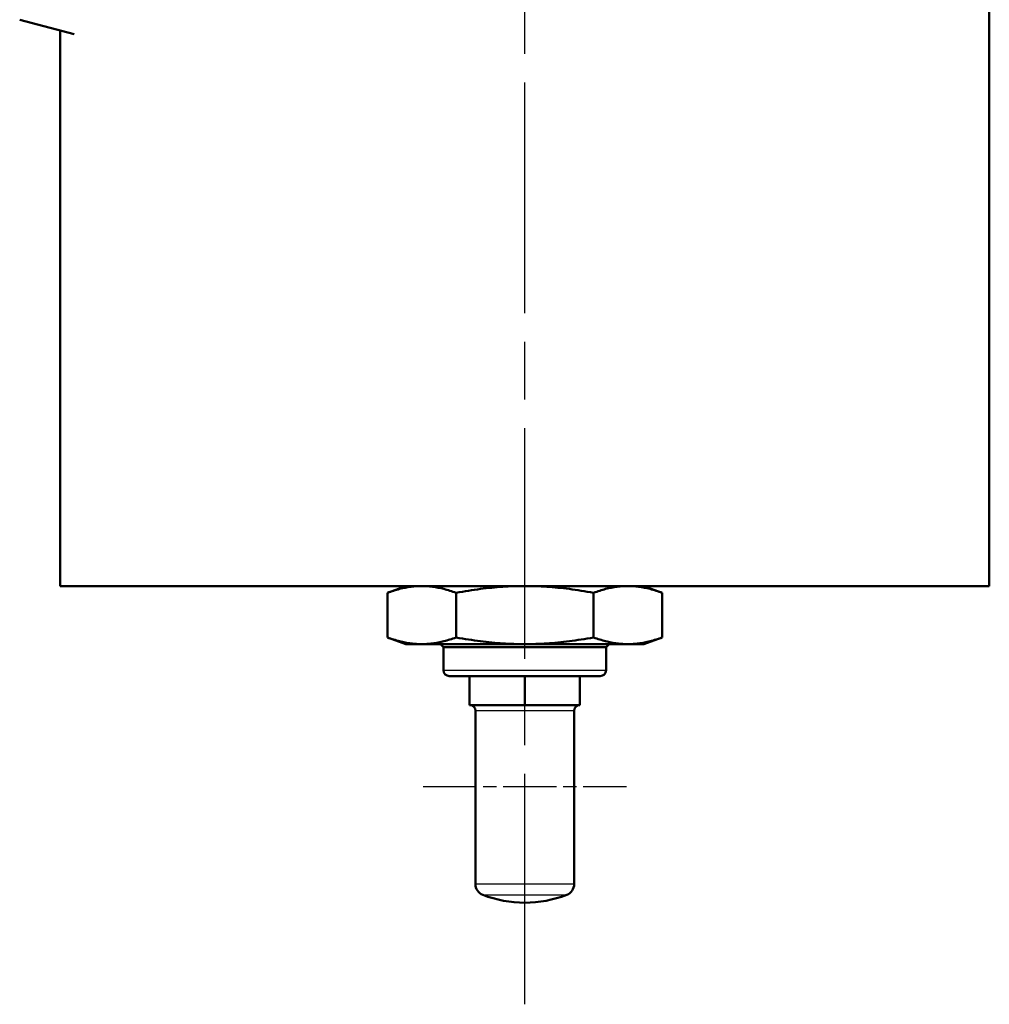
# Model space of a CAD drawing. Header units: millimetres. Extents: x 257 to 2036, y 206 to 1822.
# Tile 22 of 66: x 982 to 1149, y 833 to 1002. Entities that reach past the tile are written whole.
import ezdxf

# ---------------------------------------------------------------- set-up
doc = ezdxf.new("R2010")
doc.units = ezdxf.units.MM
doc.header["$LTSCALE"] = 7
doc.linetypes.add('CHAIN', pattern=[0.3543, 0.2362, -0.0295, 0.0591, -0.0295])
for name, color, linetype, lineweight in [('Mittellinie(DIN)', 4, 'CHAIN', 25), ('Mittelpunktmarkierung(DIN)', 4, 'CHAIN', 25), ('Sichtbare Kanten(DIN)', 7, 'Continuous', 50), ('Sichtbare tangentiale Kanten(DIN)', 3, 'Continuous', 25)]:
    doc.layers.add(name, color=color, linetype=linetype, lineweight=lineweight)

msp = doc.modelspace()

# ---------------------------------------------------------------- linework, layer by layer
at = {"layer": 'Mittellinie(DIN)', "linetype": 'CHAIN', "ltscale": 23.990969}
msp.add_line((1069.44, 832.92), (1069.44, 1821.73), dxfattribs=at)
at = {"layer": 'Mittelpunktmarkierung(DIN)', "linetype": 'CHAIN', "ltscale": 5.555937}
msp.add_line((1051.94, 870.42), (1086.94, 870.42), dxfattribs=at)
at = {"layer": 'Sichtbare Kanten(DIN)'}
for p, q in [((1149.44, 1117.93), (1149.44, 904.93)), ((982.44, 1002.43), (991.85, 999.91)), ((989.44, 1000.55), (989.44, 904.93)), ((989.44, 904.93), (1149.44, 904.93)), ((1048.94, 904.93), (1045.77, 903.77)), ((1045.77, 903.77), (1045.77, 896.08)), ((1057.61, 903.77), (1057.61, 896.08)), ((1081.28, 903.77), (1081.28, 896.08)), ((1089.94, 904.93), (1093.11, 903.77)), ((1093.11, 903.77), (1093.11, 896.08)), ((1048.94, 894.93), (1045.77, 896.08)), ((1089.94, 894.93), (1093.11, 896.08)), ((1048.94, 894.93), (1051.69, 894.93)), ((1051.69, 894.93), (1069.44, 894.93)), ((1055.44, 894.43), (1054.94, 894.93)), ((1083.44, 894.43), (1055.44, 894.43)), ((1055.44, 894.43), (1083.44, 894.43)), ((1055.44, 894.43), (1055.44, 890.43)), ((1069.44, 894.93), (1087.2, 894.93)), ((1083.44, 894.43), (1083.94, 894.93)), ((1083.44, 894.43), (1083.44, 890.43)), ((1087.2, 894.93), (1089.94, 894.93)), ((1082.44, 889.43), (1056.44, 889.43)), ((1059.94, 884.43), (1059.94, 889.43)), ((1069.44, 884.43), (1069.44, 889.43)), ((1078.94, 884.43), (1078.94, 889.43)), ((1064.69, 884.43), (1059.94, 884.43)), ((1060.94, 853.64), (1060.94, 883.43)), ((1069.44, 884.43), (1064.69, 884.43)), ((1074.19, 884.43), (1069.44, 884.43)), ((1078.94, 884.43), (1074.19, 884.43)), ((1077.94, 853.64), (1077.94, 883.43))]:
    msp.add_line(p, q, dxfattribs=at)
at = {"layer": 'Sichtbare Kanten(DIN)', "flags": 128}
for points in [[(1051.69, 904.93), (1051.45, 904.93), (1051.21, 904.92), (1050.98, 904.91), (1050.74, 904.9), (1050.51, 904.88), (1050.27, 904.86), (1050.03, 904.83), (1049.8, 904.8), (1049.56, 904.77), (1049.32, 904.73), (1049.08, 904.69), (1048.84, 904.64), (1048.59, 904.6), (1048.35, 904.54), (1048.1, 904.48), (1047.86, 904.42), (1047.61, 904.36), (1047.35, 904.29), (1047.1, 904.21), (1046.84, 904.13), (1046.58, 904.05), (1046.31, 903.96), (1046.04, 903.87), (1045.77, 903.77)], [(1057.61, 903.77), (1057.33, 903.87), (1057.07, 903.96), (1056.8, 904.05), (1056.54, 904.13), (1056.28, 904.21), (1056.02, 904.29), (1055.77, 904.36), (1055.52, 904.42), (1055.27, 904.48), (1055.03, 904.54), (1054.78, 904.6), (1054.54, 904.64), (1054.3, 904.69), (1054.06, 904.73), (1053.82, 904.77), (1053.58, 904.8), (1053.34, 904.83), (1053.11, 904.86), (1052.87, 904.88), (1052.63, 904.9), (1052.4, 904.91), (1052.16, 904.92), (1051.93, 904.93), (1051.69, 904.93)], [(1069.44, 904.93), (1068.97, 904.93), (1068.49, 904.92), (1068.02, 904.91), (1067.55, 904.9), (1067.08, 904.88), (1066.6, 904.86), (1066.13, 904.83), (1065.66, 904.8), (1065.18, 904.77), (1064.7, 904.73), (1064.22, 904.69), (1063.74, 904.64), (1063.25, 904.6), (1062.77, 904.54), (1062.27, 904.48), (1061.78, 904.42), (1061.28, 904.36), (1060.77, 904.29), (1060.26, 904.21), (1059.74, 904.13), (1059.22, 904.05), (1058.69, 903.96), (1058.15, 903.87), (1057.61, 903.77)], [(1081.28, 903.77), (1080.73, 903.87), (1080.2, 903.96), (1079.67, 904.05), (1079.14, 904.13), (1078.63, 904.21), (1078.11, 904.29), (1077.61, 904.36), (1077.11, 904.42), (1076.61, 904.48), (1076.12, 904.54), (1075.63, 904.6), (1075.14, 904.64), (1074.66, 904.69), (1074.18, 904.73), (1073.7, 904.77), (1073.23, 904.8), (1072.75, 904.83), (1072.28, 904.86), (1071.81, 904.88), (1071.33, 904.9), (1070.86, 904.91), (1070.39, 904.92), (1069.92, 904.93), (1069.44, 904.93)], [(1087.2, 904.93), (1086.96, 904.93), (1086.72, 904.92), (1086.49, 904.91), (1086.25, 904.9), (1086.01, 904.88), (1085.78, 904.86), (1085.54, 904.83), (1085.3, 904.8), (1085.06, 904.77), (1084.83, 904.73), (1084.59, 904.69), (1084.34, 904.64), (1084.1, 904.6), (1083.86, 904.54), (1083.61, 904.48), (1083.36, 904.42), (1083.11, 904.36), (1082.86, 904.29), (1082.6, 904.21), (1082.35, 904.13), (1082.08, 904.05), (1081.82, 903.96), (1081.55, 903.87), (1081.28, 903.77)], [(1093.11, 903.77), (1092.84, 903.87), (1092.57, 903.96), (1092.31, 904.05), (1092.05, 904.13), (1091.79, 904.21), (1091.53, 904.29), (1091.28, 904.36), (1091.03, 904.42), (1090.78, 904.48), (1090.53, 904.54), (1090.29, 904.6), (1090.05, 904.64), (1089.8, 904.69), (1089.56, 904.73), (1089.33, 904.77), (1089.09, 904.8), (1088.85, 904.83), (1088.61, 904.86), (1088.38, 904.88), (1088.14, 904.9), (1087.91, 904.91), (1087.67, 904.92), (1087.43, 904.93), (1087.2, 904.93)], [(1045.77, 896.08), (1046.04, 895.98), (1046.31, 895.89), (1046.58, 895.8), (1046.84, 895.72), (1047.1, 895.64), (1047.35, 895.57), (1047.61, 895.5), (1047.86, 895.43), (1048.1, 895.37), (1048.35, 895.31), (1048.59, 895.26), (1048.84, 895.21), (1049.08, 895.17), (1049.32, 895.12), (1049.56, 895.09), (1049.8, 895.05), (1050.03, 895.02), (1050.27, 895), (1050.51, 894.98), (1050.74, 894.96), (1050.98, 894.95), (1051.21, 894.94), (1051.45, 894.93), (1051.69, 894.93)], [(1051.69, 894.93), (1051.93, 894.93), (1052.16, 894.94), (1052.4, 894.95), (1052.63, 894.96), (1052.87, 894.98), (1053.11, 895), (1053.34, 895.02), (1053.58, 895.05), (1053.82, 895.09), (1054.06, 895.12), (1054.3, 895.17), (1054.54, 895.21), (1054.78, 895.26), (1055.03, 895.31), (1055.27, 895.37), (1055.52, 895.43), (1055.77, 895.5), (1056.02, 895.57), (1056.28, 895.64), (1056.54, 895.72), (1056.8, 895.8), (1057.07, 895.89), (1057.33, 895.98), (1057.61, 896.08)], [(1057.61, 896.08), (1058.15, 895.98), (1058.69, 895.89), (1059.22, 895.8), (1059.74, 895.72), (1060.26, 895.64), (1060.77, 895.57), (1061.28, 895.5), (1061.78, 895.43), (1062.27, 895.37), (1062.77, 895.31), (1063.25, 895.26), (1063.74, 895.21), (1064.22, 895.17), (1064.7, 895.12), (1065.18, 895.09), (1065.66, 895.05), (1066.13, 895.02), (1066.6, 895), (1067.08, 894.98), (1067.55, 894.96), (1068.02, 894.95), (1068.49, 894.94), (1068.97, 894.93), (1069.44, 894.93)], [(1069.44, 894.93), (1069.92, 894.93), (1070.39, 894.94), (1070.86, 894.95), (1071.33, 894.96), (1071.81, 894.98), (1072.28, 895), (1072.75, 895.02), (1073.23, 895.05), (1073.7, 895.09), (1074.18, 895.12), (1074.66, 895.17), (1075.14, 895.21), (1075.63, 895.26), (1076.12, 895.31), (1076.61, 895.37), (1077.11, 895.43), (1077.61, 895.5), (1078.11, 895.57), (1078.63, 895.64), (1079.14, 895.72), (1079.67, 895.8), (1080.2, 895.89), (1080.73, 895.98), (1081.28, 896.08)], [(1081.28, 896.08), (1081.55, 895.98), (1081.82, 895.89), (1082.08, 895.8), (1082.35, 895.72), (1082.6, 895.64), (1082.86, 895.57), (1083.11, 895.5), (1083.36, 895.43), (1083.61, 895.37), (1083.86, 895.31), (1084.1, 895.26), (1084.34, 895.21), (1084.59, 895.17), (1084.83, 895.12), (1085.06, 895.09), (1085.3, 895.05), (1085.54, 895.02), (1085.78, 895), (1086.01, 894.98), (1086.25, 894.96), (1086.49, 894.95), (1086.72, 894.94), (1086.96, 894.93), (1087.2, 894.93)], [(1087.2, 894.93), (1087.43, 894.93), (1087.67, 894.94), (1087.91, 894.95), (1088.14, 894.96), (1088.38, 894.98), (1088.61, 895), (1088.85, 895.02), (1089.09, 895.05), (1089.33, 895.09), (1089.56, 895.12), (1089.8, 895.17), (1090.05, 895.21), (1090.29, 895.26), (1090.53, 895.31), (1090.78, 895.37), (1091.03, 895.43), (1091.28, 895.5), (1091.53, 895.57), (1091.79, 895.64), (1092.05, 895.72), (1092.31, 895.8), (1092.57, 895.89), (1092.84, 895.98), (1093.11, 896.08)]]:
    msp.add_lwpolyline(points, dxfattribs=at)
at = {"layer": 'Sichtbare Kanten(DIN)'}
for centre, radius, start, end in [((1056.44, 890.43), 1, 180, 270), ((1082.44, 890.43), 1, 270, 0), ((1059.94, 883.43), 1, 0, 90), ((1078.94, 883.43), 1, 90, 180), ((1062.94, 853.64), 2, 180, 248.8316), ((1075.94, 853.64), 2, 291.1684, 0), ((1069.44, 870.42), 20, 248.8316, 291.1684)]:
    msp.add_arc(centre, radius, start, end, dxfattribs=at)
at = {"layer": 'Sichtbare tangentiale Kanten(DIN)'}
for p, q in [((1055.44, 890.43), (1083.44, 890.43)), ((1077.94, 883.43), (1060.94, 883.43)), ((1060.94, 853.64), (1077.94, 853.64)), ((1062.22, 851.77), (1076.66, 851.77))]:
    msp.add_line(p, q, dxfattribs=at)

doc.saveas('drawing.dxf')
